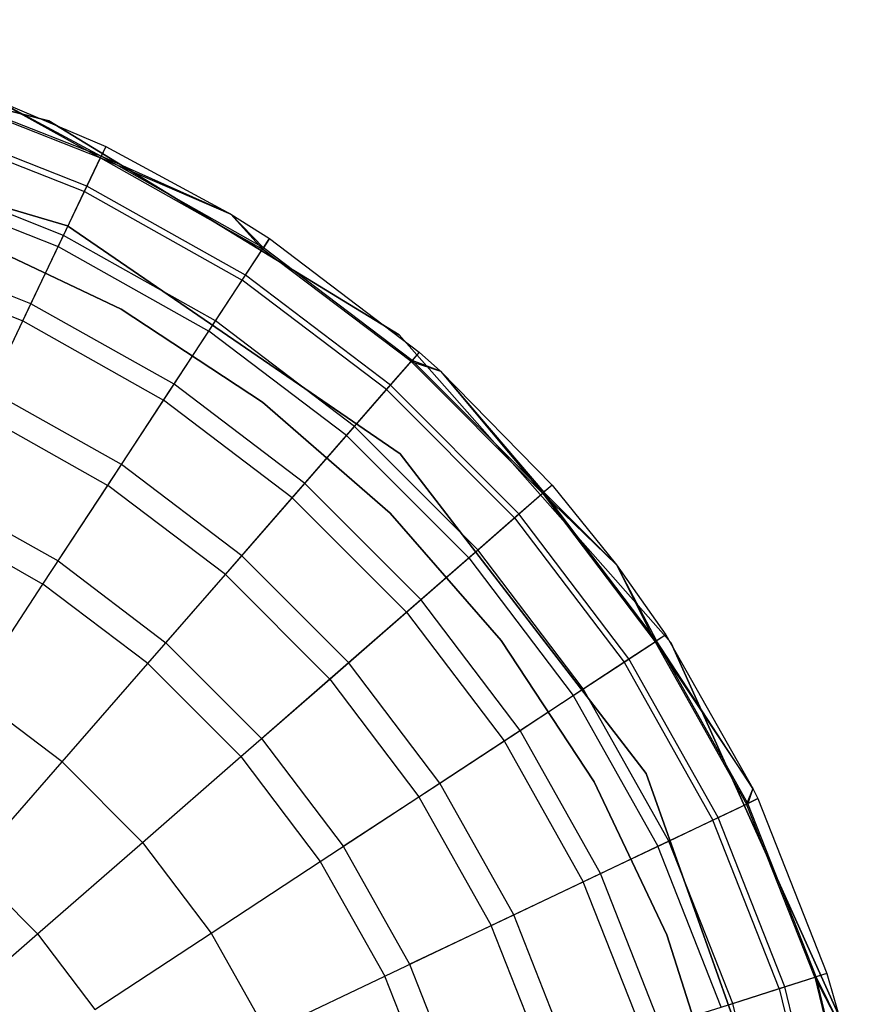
# Model space of a CAD drawing. Extents: x -28.1 to 0, y 0 to 28.1.
# Tile 215 of 215: x -4.289 to -3.989, y 23.817 to 24.168. Entities that reach past the tile are written whole.
import ezdxf

# ---------------------------------------------------------------- set-up
doc = ezdxf.new("R2010")
doc.units = 0
doc.header["$MEASUREMENT"] = 0
doc.layers.get('0').update_dxf_attribs({"color": 13, "linetype": 'CONTINUOUS'})

# ---------------------------------------------------------------- blocks, each defined once
blk = doc.blocks.new('ORTO_VIII_Z_ZAROWKA_OKAPO0')
at = {"color": 0}
for p, q in [((24.13121, 24.39369, 10.00781), (23.98905, 24.42985, 10.00781)), ((23.98905, 24.42985, 3.3149), (24.13121, 24.39369, 3.3149)), ((24.13121, 24.39369, 10.00781), (23.98905, 24.42985, 10.00781)), ((23.98905, 24.42985, 3.3149), (24.13121, 24.39369, 3.3149)), ((24.14983, 24.38103, 10.32419), (24.08784, 24.40547, 10.32419)), ((24.14983, 24.38103, 10.32419), (24.08784, 24.40547, 10.32419)), ((24.08768, 24.40495, 12.03365), (24.14959, 24.38053, 12.03365)), ((24.08768, 24.40495, 12.03365), (24.14959, 24.38053, 12.03365)), ((24.11214, 24.40126, 10.40345), (24.14983, 24.38103, 10.32419)), ((24.11214, 24.40126, 10.40345), (24.15152, 24.38459, 10.40345)), ((24.11214, 24.40126, 10.40345), (24.14983, 24.38103, 10.32419)), ((24.11214, 24.40126, 11.98237), (24.15152, 24.38459, 11.98237)), ((24.11214, 24.40126, 10.40345), (24.15152, 24.38459, 10.40345)), ((24.11214, 24.40126, 11.98237), (24.15152, 24.38459, 11.98237)), ((24.11214, 24.40126, 11.98237), (24.14959, 24.38053, 12.03365)), ((24.11214, 24.40126, 11.98237), (24.14959, 24.38053, 12.03365)), ((23.99961, 24.39694, 10.00781), (24.13785, 24.35621, 10.00781)), ((24.13785, 24.35621, 3.3149), (23.99961, 24.39694, 3.3149)), ((24.13785, 24.35621, 3.3149), (23.99961, 24.39694, 3.3149)), ((23.99961, 24.39694, 10.00781), (24.13785, 24.35621, 10.00781)), ((24.08365, 24.39225, 12.08336), (24.14387, 24.3685, 12.08336)), ((24.08365, 24.39225, 12.08336), (24.14387, 24.3685, 12.08336)), ((24.14477, 24.37039, 10.24572), (24.08428, 24.39424, 10.24572)), ((24.14477, 24.37039, 10.24572), (24.08428, 24.39424, 10.24572)), ((24.2564, 24.31722, 10.00781), (24.13121, 24.39369, 10.00781)), ((24.13121, 24.39369, 3.3149), (24.2564, 24.31722, 3.3149)), ((24.13121, 24.39369, 10.00781), (24.13121, 24.39369, 3.3149)), ((24.2564, 24.31722, 10.00781), (24.13121, 24.39369, 10.00781)), ((24.13121, 24.39369, 3.3149), (24.2564, 24.31722, 3.3149)), ((24.13121, 24.39369, 10.00781), (24.13121, 24.39369, 3.3149)), ((24.15152, 24.38459, 11.98237), (24.14959, 24.38053, 12.03365)), ((24.15152, 24.38459, 11.98237), (24.14959, 24.38053, 12.03365)), ((24.15152, 24.38459, 10.40345), (24.14983, 24.38103, 10.32419)), ((24.15152, 24.38459, 10.40345), (24.14983, 24.38103, 10.32419)), ((24.15152, 24.38459, 10.40345), (24.19629, 24.36038, 10.40345)), ((24.15152, 24.38459, 11.98237), (24.15152, 24.38459, 10.40345)), ((24.15152, 24.38459, 11.98237), (24.15152, 24.38459, 10.40345)), ((24.15152, 24.38459, 11.98237), (24.19629, 24.36038, 11.98237)), ((24.15152, 24.38459, 10.40345), (24.19629, 24.36038, 10.40345)), ((24.15152, 24.38459, 11.98237), (24.19629, 24.36038, 11.98237)), ((24.14387, 24.3685, 12.08336), (24.14959, 24.38053, 12.03365)), ((24.14387, 24.3685, 12.08336), (24.14959, 24.38053, 12.03365)), ((24.14477, 24.37039, 10.24572), (24.14983, 24.38103, 10.32419)), ((24.14477, 24.37039, 10.24572), (24.14983, 24.38103, 10.32419)), ((24.14959, 24.38053, 12.03365), (24.19629, 24.36038, 11.98237)), ((24.14959, 24.38053, 12.03365), (24.19629, 24.36038, 11.98237)), ((24.14959, 24.38053, 12.03365), (24.20761, 24.34791, 12.03365)), ((24.14959, 24.38053, 12.03365), (24.20761, 24.34791, 12.03365)), ((24.19629, 24.36038, 10.40345), (24.14983, 24.38103, 10.32419)), ((24.19629, 24.36038, 10.40345), (24.14983, 24.38103, 10.32419)), ((24.20791, 24.34837, 10.32419), (24.14983, 24.38103, 10.32419)), ((24.20791, 24.34837, 10.32419), (24.14983, 24.38103, 10.32419)), ((24.13639, 24.35278, 10.16879), (24.07838, 24.37565, 10.16879)), ((24.13639, 24.35278, 10.16879), (24.07838, 24.37565, 10.16879)), ((24.07707, 24.37152, 12.13001), (24.13453, 24.34886, 12.13001)), ((24.07707, 24.37152, 12.13001), (24.13453, 24.34886, 12.13001)), ((24.13639, 24.35278, 10.16879), (24.14477, 24.37039, 10.24572)), ((24.13639, 24.35278, 10.16879), (24.14477, 24.37039, 10.24572)), ((24.20144, 24.33852, 10.24572), (24.14477, 24.37039, 10.24572)), ((24.20144, 24.33852, 10.24572), (24.14477, 24.37039, 10.24572)), ((24.13453, 24.34886, 12.13001), (24.14387, 24.3685, 12.08336)), ((24.13453, 24.34886, 12.13001), (24.14387, 24.3685, 12.08336)), ((24.14387, 24.3685, 12.08336), (24.2003, 24.33678, 12.08336)), ((24.14387, 24.3685, 12.08336), (24.2003, 24.33678, 12.08336)), ((24.19629, 24.36038, 10.40345), (24.20791, 24.34837, 10.32419)), ((24.19629, 24.36038, 10.40345), (24.21007, 24.35167, 10.40345)), ((24.19629, 24.36038, 10.40345), (24.20791, 24.34837, 10.32419)), ((24.19629, 24.36038, 11.98237), (24.19629, 24.36038, 10.40345)), ((24.19629, 24.36038, 11.98237), (24.19629, 24.36038, 10.40345)), ((24.19629, 24.36038, 11.98237), (24.21007, 24.35167, 11.98237)), ((24.19629, 24.36038, 10.40345), (24.21007, 24.35167, 10.40345)), ((24.19629, 24.36038, 11.98237), (24.21007, 24.35167, 11.98237)), ((24.19629, 24.36038, 11.98237), (24.20761, 24.34791, 12.03365)), ((24.19629, 24.36038, 11.98237), (24.20761, 24.34791, 12.03365)), ((24.13785, 24.35621, 10.00781), (24.25674, 24.27476, 10.00781)), ((24.25674, 24.27476, 3.3149), (24.13785, 24.35621, 3.3149)), ((24.13785, 24.35621, 3.3149), (24.13785, 24.35621, 10.00781)), ((24.13785, 24.35621, 3.3149), (24.13785, 24.35621, 10.00781)), ((24.25674, 24.27476, 3.3149), (24.13785, 24.35621, 3.3149)), ((24.13785, 24.35621, 10.00781), (24.25674, 24.27476, 10.00781)), ((24.15699, 24.32637, 3.47238), (24.10238, 24.35229, 3.47238)), ((24.10238, 24.35229, 3.43301), (24.15699, 24.32637, 3.43301)), ((24.15699, 24.32637, 3.47238), (24.10238, 24.35229, 3.47238)), ((24.10238, 24.35229, 3.43301), (24.15699, 24.32637, 3.43301)), ((24.12478, 24.32836, 10.09418), (24.13639, 24.35278, 10.16879)), ((24.12478, 24.32836, 10.09418), (24.13639, 24.35278, 10.16879)), ((24.19075, 24.32221, 10.16879), (24.13639, 24.35278, 10.16879)), ((24.19075, 24.32221, 10.16879), (24.13639, 24.35278, 10.16879)), ((24.12478, 24.32836, 10.09418), (24.0702, 24.34988, 10.09418)), ((24.12478, 24.32836, 10.09418), (24.0702, 24.34988, 10.09418)), ((24.12185, 24.3222, 12.17217), (24.13453, 24.34886, 12.13001)), ((24.12185, 24.3222, 12.17217), (24.13453, 24.34886, 12.13001)), ((24.13453, 24.34886, 12.13001), (24.18837, 24.31859, 12.13001)), ((24.13453, 24.34886, 12.13001), (24.18837, 24.31859, 12.13001)), ((24.20761, 24.34791, 12.03365), (24.21007, 24.35167, 11.98237)), ((24.20761, 24.34791, 12.03365), (24.21007, 24.35167, 11.98237)), ((24.21007, 24.35167, 10.40345), (24.20791, 24.34837, 10.32419)), ((24.21007, 24.35167, 10.40345), (24.20791, 24.34837, 10.32419)), ((24.21007, 24.35167, 10.40345), (24.26359, 24.31108, 10.40345)), ((24.21007, 24.35167, 11.98237), (24.21007, 24.35167, 10.40345)), ((24.21007, 24.35167, 11.98237), (24.21007, 24.35167, 10.40345)), ((24.21007, 24.35167, 11.98237), (24.26359, 24.31108, 11.98237)), ((24.21007, 24.35167, 10.40345), (24.26359, 24.31108, 10.40345)), ((24.21007, 24.35167, 11.98237), (24.26359, 24.31108, 11.98237)), ((24.2003, 24.33678, 12.08336), (24.20761, 24.34791, 12.03365)), ((24.2003, 24.33678, 12.08336), (24.20761, 24.34791, 12.03365)), ((24.20144, 24.33852, 10.24572), (24.20791, 24.34837, 10.32419)), ((24.20144, 24.33852, 10.24572), (24.20791, 24.34837, 10.32419)), ((24.26064, 24.3077, 12.03365), (24.20761, 24.34791, 12.03365)), ((24.26064, 24.3077, 12.03365), (24.20761, 24.34791, 12.03365)), ((24.261, 24.30811, 10.32419), (24.20791, 24.34837, 10.32419)), ((24.261, 24.30811, 10.32419), (24.20791, 24.34837, 10.32419)), ((24.06814, 24.34338, 12.17217), (24.12185, 24.3222, 12.17217)), ((24.06814, 24.34338, 12.17217), (24.12185, 24.3222, 12.17217)), ((24.19075, 24.32221, 10.16879), (24.20144, 24.33852, 10.24572)), ((24.19075, 24.32221, 10.16879), (24.20144, 24.33852, 10.24572)), ((24.25325, 24.29923, 10.24572), (24.20144, 24.33852, 10.24572)), ((24.25325, 24.29923, 10.24572), (24.20144, 24.33852, 10.24572)), ((24.18837, 24.31859, 12.13001), (24.2003, 24.33678, 12.08336)), ((24.18837, 24.31859, 12.13001), (24.2003, 24.33678, 12.08336)), ((24.25188, 24.29766, 12.08336), (24.2003, 24.33678, 12.08336)), ((24.25188, 24.29766, 12.08336), (24.2003, 24.33678, 12.08336)), ((24.11004, 24.29738, 10.02262), (24.12478, 24.32836, 10.09418)), ((24.11004, 24.29738, 10.02262), (24.12478, 24.32836, 10.09418)), ((24.17592, 24.2996, 10.09418), (24.12478, 24.32836, 10.09418)), ((24.17592, 24.2996, 10.09418), (24.12478, 24.32836, 10.09418)), ((24.20756, 24.29324, 3.47238), (24.15699, 24.32637, 3.47238)), ((24.15699, 24.32637, 3.43301), (24.20756, 24.29324, 3.43301)), ((24.15699, 24.32637, 3.47238), (24.15699, 24.32637, 3.43301)), ((24.20756, 24.29324, 3.47238), (24.15699, 24.32637, 3.47238)), ((24.15699, 24.32637, 3.43301), (24.20756, 24.29324, 3.43301)), ((24.15699, 24.32637, 3.47238), (24.15699, 24.32637, 3.43301)), ((24.10622, 24.28933, 12.20857), (24.12185, 24.3222, 12.17217)), ((24.10622, 24.28933, 12.20857), (24.12185, 24.3222, 12.17217)), ((24.12185, 24.3222, 12.17217), (24.17218, 24.2939, 12.17217)), ((24.12185, 24.3222, 12.17217), (24.17218, 24.2939, 12.17217)), ((24.17592, 24.2996, 10.09418), (24.19075, 24.32221, 10.16879)), ((24.17592, 24.2996, 10.09418), (24.19075, 24.32221, 10.16879)), ((24.24044, 24.28453, 10.16879), (24.19075, 24.32221, 10.16879)), ((24.24044, 24.28453, 10.16879), (24.19075, 24.32221, 10.16879)), ((24.17218, 24.2939, 12.17217), (24.18837, 24.31859, 12.13001)), ((24.17218, 24.2939, 12.17217), (24.18837, 24.31859, 12.13001)), ((24.23759, 24.28127, 12.13001), (24.18837, 24.31859, 12.13001)), ((24.23759, 24.28127, 12.13001), (24.18837, 24.31859, 12.13001)), ((24.3535, 24.20726, 10.00781), (24.2564, 24.31722, 10.00781)), ((24.2564, 24.31722, 3.3149), (24.3535, 24.20726, 3.3149)), ((24.2564, 24.31722, 10.00781), (24.2564, 24.31722, 3.3149)), ((24.3535, 24.20726, 10.00781), (24.2564, 24.31722, 10.00781)), ((24.2564, 24.31722, 3.3149), (24.3535, 24.20726, 3.3149)), ((24.2564, 24.31722, 10.00781), (24.2564, 24.31722, 3.3149)), ((24.26359, 24.31108, 11.98237), (24.26064, 24.3077, 12.03365)), ((24.26359, 24.31108, 11.98237), (24.26064, 24.3077, 12.03365)), ((24.26359, 24.31108, 10.40345), (24.261, 24.30811, 10.32419)), ((24.26359, 24.31108, 10.40345), (24.261, 24.30811, 10.32419)), ((24.26359, 24.31108, 10.40345), (24.27119, 24.30431, 10.40345)), ((24.26359, 24.31108, 11.98237), (24.26359, 24.31108, 10.40345)), ((24.26359, 24.31108, 11.98237), (24.26359, 24.31108, 10.40345)), ((24.26359, 24.31108, 11.98237), (24.27119, 24.30431, 11.98237)), ((24.26359, 24.31108, 10.40345), (24.27119, 24.30431, 10.40345)), ((24.26359, 24.31108, 11.98237), (24.27119, 24.30431, 11.98237)), ((24.25188, 24.29766, 12.08336), (24.26064, 24.3077, 12.03365)), ((24.25188, 24.29766, 12.08336), (24.26064, 24.3077, 12.03365)), ((24.25325, 24.29923, 10.24572), (24.261, 24.30811, 10.32419)), ((24.25325, 24.29923, 10.24572), (24.261, 24.30811, 10.32419)), ((24.26064, 24.3077, 12.03365), (24.27119, 24.30431, 11.98237)), ((24.26064, 24.3077, 12.03365), (24.27119, 24.30431, 11.98237)), ((24.26064, 24.3077, 12.03365), (24.3077, 24.26064, 12.03365)), ((24.26064, 24.3077, 12.03365), (24.3077, 24.26064, 12.03365)), ((24.27119, 24.30431, 10.40345), (24.261, 24.30811, 10.32419)), ((24.27119, 24.30431, 10.40345), (24.261, 24.30811, 10.32419)), ((24.30811, 24.261, 10.32419), (24.261, 24.30811, 10.32419)), ((24.30811, 24.261, 10.32419), (24.261, 24.30811, 10.32419)), ((24.27119, 24.30431, 10.40345), (24.30811, 24.261, 10.32419)), ((24.27119, 24.30431, 10.40345), (24.31108, 24.26359, 10.40345)), ((24.27119, 24.30431, 10.40345), (24.30811, 24.261, 10.32419)), ((24.27119, 24.30431, 11.98237), (24.27119, 24.30431, 10.40345)), ((24.27119, 24.30431, 11.98237), (24.27119, 24.30431, 10.40345)), ((24.27119, 24.30431, 11.98237), (24.31108, 24.26359, 11.98237)), ((24.27119, 24.30431, 10.40345), (24.31108, 24.26359, 10.40345)), ((24.27119, 24.30431, 11.98237), (24.31108, 24.26359, 11.98237)), ((24.27119, 24.30431, 11.98237), (24.3077, 24.26064, 12.03365)), ((24.27119, 24.30431, 11.98237), (24.3077, 24.26064, 12.03365)), ((24.1571, 24.27092, 10.02262), (24.17592, 24.2996, 10.09418)), ((24.1571, 24.27092, 10.02262), (24.17592, 24.2996, 10.09418)), ((24.22267, 24.26415, 10.09418), (24.17592, 24.2996, 10.09418)), ((24.22267, 24.26415, 10.09418), (24.17592, 24.2996, 10.09418)), ((24.1571, 24.27092, 10.02262), (24.11004, 24.29738, 10.02262)), ((24.1571, 24.27092, 10.02262), (24.11004, 24.29738, 10.02262)), ((24.23759, 24.28127, 12.13001), (24.25188, 24.29766, 12.08336)), ((24.23759, 24.28127, 12.13001), (24.25188, 24.29766, 12.08336)), ((24.24044, 24.28453, 10.16879), (24.25325, 24.29923, 10.24572)), ((24.24044, 24.28453, 10.16879), (24.25325, 24.29923, 10.24572)), ((24.25188, 24.29766, 12.08336), (24.29766, 24.25188, 12.08336)), ((24.25188, 24.29766, 12.08336), (24.29766, 24.25188, 12.08336)), ((24.29923, 24.25325, 10.24572), (24.25325, 24.29923, 10.24572)), ((24.29923, 24.25325, 10.24572), (24.25325, 24.29923, 10.24572)), ((24.15222, 24.26347, 12.20857), (24.17218, 24.2939, 12.17217)), ((24.15222, 24.26347, 12.20857), (24.17218, 24.2939, 12.17217)), ((24.21819, 24.25901, 12.17217), (24.17218, 24.2939, 12.17217)), ((24.21819, 24.25901, 12.17217), (24.17218, 24.2939, 12.17217)), ((24.25315, 24.25354, 3.47238), (24.20756, 24.29324, 3.47238)), ((24.20756, 24.29324, 3.43301), (24.25315, 24.25354, 3.43301)), ((24.20756, 24.29324, 3.47238), (24.20756, 24.29324, 3.43301)), ((24.25315, 24.25354, 3.47238), (24.20756, 24.29324, 3.47238)), ((24.20756, 24.29324, 3.43301), (24.25315, 24.25354, 3.43301)), ((24.20756, 24.29324, 3.47238), (24.20756, 24.29324, 3.43301)), ((24.10622, 24.28933, 12.20857), (24.15222, 24.26347, 12.20857)), ((24.10622, 24.28933, 12.20857), (24.15222, 24.26347, 12.20857)), ((24.22267, 24.26415, 10.09418), (24.24044, 24.28453, 10.16879)), ((24.22267, 24.26415, 10.09418), (24.24044, 24.28453, 10.16879)), ((24.28453, 24.24044, 10.16879), (24.24044, 24.28453, 10.16879)), ((24.28453, 24.24044, 10.16879), (24.24044, 24.28453, 10.16879)), ((24.21819, 24.25901, 12.17217), (24.23759, 24.28127, 12.13001)), ((24.21819, 24.25901, 12.17217), (24.23759, 24.28127, 12.13001)), ((24.23759, 24.28127, 12.13001), (24.28127, 24.23759, 12.13001)), ((24.23759, 24.28127, 12.13001), (24.28127, 24.23759, 12.13001)), ((24.25674, 24.27476, 10.00781), (24.34464, 24.16055, 10.00781)), ((24.34464, 24.16055, 3.3149), (24.25674, 24.27476, 3.3149)), ((24.25674, 24.27476, 3.3149), (24.25674, 24.27476, 10.00781)), ((24.25674, 24.27476, 3.3149), (24.25674, 24.27476, 10.00781)), ((24.34464, 24.16055, 3.3149), (24.25674, 24.27476, 3.3149)), ((24.25674, 24.27476, 10.00781), (24.34464, 24.16055, 10.00781)), ((24.13449, 24.23644, 9.95481), (24.1571, 24.27092, 10.02262)), ((24.13449, 24.23644, 9.95481), (24.1571, 24.27092, 10.02262)), ((24.20012, 24.2383, 10.02262), (24.1571, 24.27092, 10.02262)), ((24.20012, 24.2383, 10.02262), (24.1571, 24.27092, 10.02262)), ((24.12909, 24.22821, 12.23809), (24.15222, 24.26347, 12.20857)), ((24.12909, 24.22821, 12.23809), (24.15222, 24.26347, 12.20857)), ((24.19427, 24.23158, 12.20857), (24.15222, 24.26347, 12.20857)), ((24.19427, 24.23158, 12.20857), (24.15222, 24.26347, 12.20857)), ((24.20012, 24.2383, 10.02262), (24.22267, 24.26415, 10.09418)), ((24.20012, 24.2383, 10.02262), (24.22267, 24.26415, 10.09418)), ((24.26415, 24.22267, 10.09418), (24.22267, 24.26415, 10.09418)), ((24.26415, 24.22267, 10.09418), (24.22267, 24.26415, 10.09418)), ((24.29923, 24.25325, 10.24572), (24.30811, 24.261, 10.32419)), ((24.29923, 24.25325, 10.24572), (24.30811, 24.261, 10.32419)), ((24.31108, 24.26359, 11.98237), (24.3077, 24.26064, 12.03365)), ((24.31108, 24.26359, 11.98237), (24.3077, 24.26064, 12.03365)), ((24.31108, 24.26359, 10.40345), (24.30811, 24.261, 10.32419)), ((24.31108, 24.26359, 10.40345), (24.30811, 24.261, 10.32419)), ((24.33413, 24.23508, 10.40345), (24.30811, 24.261, 10.32419)), ((24.33413, 24.23508, 10.40345), (24.30811, 24.261, 10.32419)), ((24.34837, 24.20791, 10.32419), (24.30811, 24.261, 10.32419)), ((24.34837, 24.20791, 10.32419), (24.30811, 24.261, 10.32419)), ((24.31108, 24.26359, 10.40345), (24.33413, 24.23508, 10.40345)), ((24.31108, 24.26359, 11.98237), (24.31108, 24.26359, 10.40345)), ((24.31108, 24.26359, 11.98237), (24.31108, 24.26359, 10.40345)), ((24.31108, 24.26359, 11.98237), (24.33413, 24.23508, 11.98237)), ((24.31108, 24.26359, 10.40345), (24.33413, 24.23508, 10.40345)), ((24.31108, 24.26359, 11.98237), (24.33413, 24.23508, 11.98237)), ((24.09234, 24.26015, 9.95481), (24.13449, 24.23644, 9.95481)), ((24.09234, 24.26015, 9.95481), (24.13449, 24.23644, 9.95481)), ((24.19427, 24.23158, 12.20857), (24.21819, 24.25901, 12.17217)), ((24.19427, 24.23158, 12.20857), (24.21819, 24.25901, 12.17217)), ((24.21819, 24.25901, 12.17217), (24.25901, 24.21819, 12.17217)), ((24.21819, 24.25901, 12.17217), (24.25901, 24.21819, 12.17217)), ((24.29766, 24.25188, 12.08336), (24.3077, 24.26064, 12.03365)), ((24.29766, 24.25188, 12.08336), (24.3077, 24.26064, 12.03365)), ((24.3077, 24.26064, 12.03365), (24.33413, 24.23508, 11.98237)), ((24.3077, 24.26064, 12.03365), (24.33413, 24.23508, 11.98237)), ((24.3077, 24.26064, 12.03365), (24.34791, 24.20761, 12.03365)), ((24.3077, 24.26064, 12.03365), (24.34791, 24.20761, 12.03365)), ((24.08811, 24.25126, 12.23809), (24.12909, 24.22821, 12.23809)), ((24.08811, 24.25126, 12.23809), (24.12909, 24.22821, 12.23809)), ((24.29291, 24.20801, 3.47238), (24.25315, 24.25354, 3.47238)), ((24.25315, 24.25354, 3.43301), (24.29291, 24.20801, 3.43301)), ((24.25315, 24.25354, 3.43301), (24.29291, 24.20801, 3.43301)), ((24.25315, 24.25354, 3.47238), (24.25315, 24.25354, 3.43301)), ((24.29291, 24.20801, 3.47238), (24.25315, 24.25354, 3.47238)), ((24.25315, 24.25354, 3.47238), (24.25315, 24.25354, 3.43301)), ((24.28127, 24.23759, 12.13001), (24.29766, 24.25188, 12.08336)), ((24.28127, 24.23759, 12.13001), (24.29766, 24.25188, 12.08336)), ((24.28453, 24.24044, 10.16879), (24.29923, 24.25325, 10.24572)), ((24.28453, 24.24044, 10.16879), (24.29923, 24.25325, 10.24572)), ((24.29766, 24.25188, 12.08336), (24.33678, 24.2003, 12.08336)), ((24.29766, 24.25188, 12.08336), (24.33678, 24.2003, 12.08336)), ((24.33852, 24.20144, 10.24572), (24.29923, 24.25325, 10.24572)), ((24.33852, 24.20144, 10.24572), (24.29923, 24.25325, 10.24572)), ((24.26415, 24.22267, 10.09418), (24.28453, 24.24044, 10.16879)), ((24.26415, 24.22267, 10.09418), (24.28453, 24.24044, 10.16879)), ((24.32221, 24.19075, 10.16879), (24.28453, 24.24044, 10.16879)), ((24.32221, 24.19075, 10.16879), (24.28453, 24.24044, 10.16879)), ((24.13449, 24.23644, 9.95481), (24.17303, 24.20722, 9.95481)), ((24.13449, 24.23644, 9.95481), (24.17303, 24.20722, 9.95481)), ((24.17303, 24.20722, 9.95481), (24.20012, 24.2383, 10.02262)), ((24.17303, 24.20722, 9.95481), (24.20012, 24.2383, 10.02262)), ((24.2383, 24.20012, 10.02262), (24.20012, 24.2383, 10.02262)), ((24.2383, 24.20012, 10.02262), (24.20012, 24.2383, 10.02262)), ((24.25901, 24.21819, 12.17217), (24.28127, 24.23759, 12.13001)), ((24.25901, 24.21819, 12.17217), (24.28127, 24.23759, 12.13001)), ((24.28127, 24.23759, 12.13001), (24.31859, 24.18837, 12.13001)), ((24.28127, 24.23759, 12.13001), (24.31859, 24.18837, 12.13001)), ((24.33413, 24.23508, 10.40345), (24.34837, 24.20791, 10.32419)), ((24.33413, 24.23508, 10.40345), (24.35167, 24.21007, 10.40345)), ((24.33413, 24.23508, 10.40345), (24.34837, 24.20791, 10.32419)), ((24.33413, 24.23508, 11.98237), (24.33413, 24.23508, 10.40345)), ((24.33413, 24.23508, 11.98237), (24.33413, 24.23508, 10.40345)), ((24.33413, 24.23508, 11.98237), (24.35167, 24.21007, 11.98237)), ((24.33413, 24.23508, 10.40345), (24.35167, 24.21007, 10.40345)), ((24.33413, 24.23508, 11.98237), (24.35167, 24.21007, 11.98237)), ((24.33413, 24.23508, 11.98237), (24.34791, 24.20761, 12.03365)), ((24.33413, 24.23508, 11.98237), (24.34791, 24.20761, 12.03365)), ((24.16656, 24.19981, 12.23809), (24.19427, 24.23158, 12.20857)), ((24.16656, 24.19981, 12.23809), (24.19427, 24.23158, 12.20857)), ((24.19427, 24.23158, 12.20857), (24.23158, 24.19427, 12.20857)), ((24.19427, 24.23158, 12.20857), (24.23158, 24.19427, 12.20857)), ((24.10351, 24.18921, 12.25984), (24.12909, 24.22821, 12.23809)), ((24.10351, 24.18921, 12.25984), (24.12909, 24.22821, 12.23809)), ((24.16656, 24.19981, 12.23809), (24.12909, 24.22821, 12.23809)), ((24.16656, 24.19981, 12.23809), (24.12909, 24.22821, 12.23809)), ((24.2383, 24.20012, 10.02262), (24.26415, 24.22267, 10.09418)), ((24.2383, 24.20012, 10.02262), (24.26415, 24.22267, 10.09418)), ((24.2996, 24.17592, 10.09418), (24.26415, 24.22267, 10.09418)), ((24.2996, 24.17592, 10.09418), (24.26415, 24.22267, 10.09418)), ((24.23158, 24.19427, 12.20857), (24.25901, 24.21819, 12.17217)), ((24.23158, 24.19427, 12.20857), (24.25901, 24.21819, 12.17217)), ((24.25901, 24.21819, 12.17217), (24.2939, 24.17218, 12.17217)), ((24.25901, 24.21819, 12.17217), (24.2939, 24.17218, 12.17217)), ((24.32609, 24.15748, 3.47238), (24.29291, 24.20801, 3.47238)), ((24.29291, 24.20801, 3.43301), (24.32609, 24.15748, 3.43301)), ((24.29291, 24.20801, 3.47238), (24.29291, 24.20801, 3.43301)), ((24.32609, 24.15748, 3.47238), (24.29291, 24.20801, 3.47238)), ((24.29291, 24.20801, 3.43301), (24.32609, 24.15748, 3.43301)), ((24.29291, 24.20801, 3.47238), (24.29291, 24.20801, 3.43301)), ((24.35167, 24.21007, 11.98237), (24.34791, 24.20761, 12.03365)), ((24.35167, 24.21007, 11.98237), (24.34791, 24.20761, 12.03365)), ((24.35167, 24.21007, 10.40345), (24.34837, 24.20791, 10.32419)), ((24.35167, 24.21007, 10.40345), (24.34837, 24.20791, 10.32419)), ((24.35167, 24.21007, 10.40345), (24.38282, 24.15519, 10.40345)), ((24.35167, 24.21007, 11.98237), (24.35167, 24.21007, 10.40345)), ((24.35167, 24.21007, 11.98237), (24.35167, 24.21007, 10.40345)), ((24.35167, 24.21007, 11.98237), (24.38282, 24.15519, 11.98237)), ((24.35167, 24.21007, 10.40345), (24.38282, 24.15519, 10.40345)), ((24.35167, 24.21007, 11.98237), (24.38282, 24.15519, 11.98237)), ((24.17303, 24.20722, 9.95481), (24.20722, 24.17303, 9.95481)), ((24.17303, 24.20722, 9.95481), (24.20722, 24.17303, 9.95481)), ((24.33678, 24.2003, 12.08336), (24.34791, 24.20761, 12.03365)), ((24.33678, 24.2003, 12.08336), (24.34791, 24.20761, 12.03365)), ((24.33852, 24.20144, 10.24572), (24.34837, 24.20791, 10.32419)), ((24.33852, 24.20144, 10.24572), (24.34837, 24.20791, 10.32419)), ((24.34791, 24.20761, 12.03365), (24.38282, 24.15519, 11.98237)), ((24.34791, 24.20761, 12.03365), (24.38282, 24.15519, 11.98237)), ((24.34791, 24.20761, 12.03365), (24.38053, 24.14959, 12.03365)), ((24.34791, 24.20761, 12.03365), (24.38053, 24.14959, 12.03365)), ((24.38282, 24.15519, 10.40345), (24.34837, 24.20791, 10.32419)), ((24.38282, 24.15519, 10.40345), (24.34837, 24.20791, 10.32419)), ((24.38103, 24.14983, 10.32419), (24.34837, 24.20791, 10.32419)), ((24.38103, 24.14983, 10.32419), (24.34837, 24.20791, 10.32419)), ((24.41386, 24.07356, 10.00781), (24.3535, 24.20726, 10.00781)), ((24.3535, 24.20726, 3.3149), (24.41386, 24.07356, 3.3149)), ((24.3535, 24.20726, 10.00781), (24.3535, 24.20726, 3.3149)), ((24.41386, 24.07356, 10.00781), (24.3535, 24.20726, 10.00781)), ((24.3535, 24.20726, 3.3149), (24.41386, 24.07356, 3.3149)), ((24.3535, 24.20726, 10.00781), (24.3535, 24.20726, 3.3149)), ((24.32221, 24.19075, 10.16879), (24.33852, 24.20144, 10.24572)), ((24.32221, 24.19075, 10.16879), (24.33852, 24.20144, 10.24572)), ((24.37039, 24.14477, 10.24572), (24.33852, 24.20144, 10.24572)), ((24.37039, 24.14477, 10.24572), (24.33852, 24.20144, 10.24572)), ((24.1359, 24.16464, 12.25984), (24.16656, 24.19981, 12.23809)), ((24.1359, 24.16464, 12.25984), (24.16656, 24.19981, 12.23809)), ((24.16656, 24.19981, 12.23809), (24.19981, 24.16656, 12.23809)), ((24.16656, 24.19981, 12.23809), (24.19981, 24.16656, 12.23809)), ((24.20722, 24.17303, 9.95481), (24.2383, 24.20012, 10.02262)), ((24.20722, 24.17303, 9.95481), (24.2383, 24.20012, 10.02262)), ((24.27092, 24.1571, 10.02262), (24.2383, 24.20012, 10.02262)), ((24.27092, 24.1571, 10.02262), (24.2383, 24.20012, 10.02262)), ((24.31859, 24.18837, 12.13001), (24.33678, 24.2003, 12.08336)), ((24.31859, 24.18837, 12.13001), (24.33678, 24.2003, 12.08336)), ((24.33678, 24.2003, 12.08336), (24.3685, 24.14387, 12.08336)), ((24.33678, 24.2003, 12.08336), (24.3685, 24.14387, 12.08336)), ((24.19981, 24.16656, 12.23809), (24.23158, 24.19427, 12.20857)), ((24.19981, 24.16656, 12.23809), (24.23158, 24.19427, 12.20857)), ((24.23158, 24.19427, 12.20857), (24.26347, 24.15222, 12.20857)), ((24.23158, 24.19427, 12.20857), (24.26347, 24.15222, 12.20857)), ((24.2996, 24.17592, 10.09418), (24.32221, 24.19075, 10.16879)), ((24.2996, 24.17592, 10.09418), (24.32221, 24.19075, 10.16879)), ((24.35278, 24.13639, 10.16879), (24.32221, 24.19075, 10.16879)), ((24.35278, 24.13639, 10.16879), (24.32221, 24.19075, 10.16879)), ((24.1359, 24.16464, 12.25984), (24.10351, 24.18921, 12.25984)), ((24.1359, 24.16464, 12.25984), (24.10351, 24.18921, 12.25984)), ((24.2939, 24.17218, 12.17217), (24.31859, 24.18837, 12.13001)), ((24.2939, 24.17218, 12.17217), (24.31859, 24.18837, 12.13001)), ((24.31859, 24.18837, 12.13001), (24.34886, 24.13453, 12.13001)), ((24.31859, 24.18837, 12.13001), (24.34886, 24.13453, 12.13001)), ((24.20722, 24.17303, 9.95481), (24.23644, 24.13449, 9.95481)), ((24.20722, 24.17303, 9.95481), (24.23644, 24.13449, 9.95481)), ((24.27092, 24.1571, 10.02262), (24.2996, 24.17592, 10.09418)), ((24.27092, 24.1571, 10.02262), (24.2996, 24.17592, 10.09418)), ((24.32836, 24.12478, 10.09418), (24.2996, 24.17592, 10.09418)), ((24.32836, 24.12478, 10.09418), (24.2996, 24.17592, 10.09418)), ((24.26347, 24.15222, 12.20857), (24.2939, 24.17218, 12.17217)), ((24.26347, 24.15222, 12.20857), (24.2939, 24.17218, 12.17217)), ((24.2939, 24.17218, 12.17217), (24.3222, 24.12185, 12.17217)), ((24.2939, 24.17218, 12.17217), (24.3222, 24.12185, 12.17217)), ((24.16464, 24.1359, 12.25984), (24.19981, 24.16656, 12.23809)), ((24.16464, 24.1359, 12.25984), (24.19981, 24.16656, 12.23809)), ((24.19981, 24.16656, 12.23809), (24.22821, 24.12909, 12.23809)), ((24.19981, 24.16656, 12.23809), (24.22821, 24.12909, 12.23809)), ((24.10323, 24.12717, 12.27316), (24.1359, 24.16464, 12.25984)), ((24.10323, 24.12717, 12.27316), (24.1359, 24.16464, 12.25984)), ((24.1359, 24.16464, 12.25984), (24.16464, 24.1359, 12.25984)), ((24.1359, 24.16464, 12.25984), (24.16464, 24.1359, 12.25984)), ((24.34464, 24.16055, 10.00781), (24.39295, 24.02477, 10.00781)), ((24.39295, 24.02477, 3.3149), (24.34464, 24.16055, 3.3149)), ((24.34464, 24.16055, 3.3149), (24.34464, 24.16055, 10.00781)), ((24.34464, 24.16055, 3.3149), (24.34464, 24.16055, 10.00781)), ((24.39295, 24.02477, 3.3149), (24.34464, 24.16055, 3.3149)), ((24.34464, 24.16055, 10.00781), (24.39295, 24.02477, 10.00781)), ((24.23644, 24.13449, 9.95481), (24.27092, 24.1571, 10.02262)), ((24.23644, 24.13449, 9.95481), (24.27092, 24.1571, 10.02262)), ((24.29738, 24.11004, 10.02262), (24.27092, 24.1571, 10.02262)), ((24.29738, 24.11004, 10.02262), (24.27092, 24.1571, 10.02262)), ((24.35209, 24.1029, 3.47238), (24.32609, 24.15748, 3.47238)), ((24.32609, 24.15748, 3.43301), (24.35209, 24.1029, 3.43301)), ((24.32609, 24.15748, 3.47238), (24.32609, 24.15748, 3.43301)), ((24.35209, 24.1029, 3.47238), (24.32609, 24.15748, 3.47238)), ((24.32609, 24.15748, 3.43301), (24.35209, 24.1029, 3.43301)), ((24.32609, 24.15748, 3.47238), (24.32609, 24.15748, 3.43301)), ((24.22821, 24.12909, 12.23809), (24.26347, 24.15222, 12.20857)), ((24.22821, 24.12909, 12.23809), (24.26347, 24.15222, 12.20857)), ((24.26347, 24.15222, 12.20857), (24.28933, 24.10622, 12.20857)), ((24.26347, 24.15222, 12.20857), (24.28933, 24.10622, 12.20857)), ((24.38282, 24.15519, 11.98237), (24.38053, 24.14959, 12.03365)), ((24.38282, 24.15519, 11.98237), (24.38053, 24.14959, 12.03365)), ((24.38282, 24.15519, 10.40345), (24.38103, 24.14983, 10.32419)), ((24.38282, 24.15519, 10.40345), (24.38103, 24.14983, 10.32419)), ((24.38282, 24.15519, 10.40345), (24.38459, 24.15152, 10.40345)), ((24.38282, 24.15519, 11.98237), (24.38282, 24.15519, 10.40345)), ((24.38282, 24.15519, 11.98237), (24.38282, 24.15519, 10.40345)), ((24.38282, 24.15519, 11.98237), (24.38459, 24.15152, 11.98237)), ((24.38282, 24.15519, 10.40345), (24.38459, 24.15152, 10.40345)), ((24.38282, 24.15519, 11.98237), (24.38459, 24.15152, 11.98237)), ((24.3685, 24.14387, 12.08336), (24.38053, 24.14959, 12.03365)), ((24.3685, 24.14387, 12.08336), (24.38053, 24.14959, 12.03365)), ((24.37039, 24.14477, 10.24572), (24.38103, 24.14983, 10.32419)), ((24.37039, 24.14477, 10.24572), (24.38103, 24.14983, 10.32419)), ((24.38053, 24.14959, 12.03365), (24.38459, 24.15152, 11.98237)), ((24.38053, 24.14959, 12.03365), (24.38459, 24.15152, 11.98237)), ((24.40495, 24.08768, 12.03365), (24.38053, 24.14959, 12.03365)), ((24.40495, 24.08768, 12.03365), (24.38053, 24.14959, 12.03365)), ((24.38459, 24.15152, 10.40345), (24.38103, 24.14983, 10.32419)), ((24.38459, 24.15152, 10.40345), (24.38103, 24.14983, 10.32419)), ((24.40547, 24.08784, 10.32419), (24.38103, 24.14983, 10.32419)), ((24.40547, 24.08784, 10.32419), (24.38103, 24.14983, 10.32419)), ((24.38459, 24.15152, 10.40345), (24.40923, 24.08903, 10.40345)), ((24.38459, 24.15152, 11.98237), (24.38459, 24.15152, 10.40345)), ((24.38459, 24.15152, 11.98237), (24.38459, 24.15152, 10.40345)), ((24.38459, 24.15152, 11.98237), (24.40923, 24.08903, 11.98237)), ((24.38459, 24.15152, 10.40345), (24.40923, 24.08903, 10.40345)), ((24.38459, 24.15152, 11.98237), (24.40923, 24.08903, 11.98237)), ((24.35278, 24.13639, 10.16879), (24.37039, 24.14477, 10.24572)), ((24.35278, 24.13639, 10.16879), (24.37039, 24.14477, 10.24572)), ((24.39424, 24.08428, 10.24572), (24.37039, 24.14477, 10.24572)), ((24.39424, 24.08428, 10.24572), (24.37039, 24.14477, 10.24572)), ((24.34886, 24.13453, 12.13001), (24.3685, 24.14387, 12.08336)), ((24.34886, 24.13453, 12.13001), (24.3685, 24.14387, 12.08336)), ((24.39225, 24.08365, 12.08336), (24.3685, 24.14387, 12.08336)), ((24.39225, 24.08365, 12.08336), (24.3685, 24.14387, 12.08336)), ((24.12717, 24.10323, 12.27316), (24.16464, 24.1359, 12.25984)), ((24.12717, 24.10323, 12.27316), (24.16464, 24.1359, 12.25984)), ((24.16464, 24.1359, 12.25984), (24.18921, 24.10351, 12.25984)), ((24.16464, 24.1359, 12.25984), (24.18921, 24.10351, 12.25984)), ((24.23644, 24.13449, 9.95481), (24.26015, 24.09234, 9.95481)), ((24.23644, 24.13449, 9.95481), (24.26015, 24.09234, 9.95481)), ((24.3222, 24.12185, 12.17217), (24.34886, 24.13453, 12.13001)), ((24.3222, 24.12185, 12.17217), (24.34886, 24.13453, 12.13001)), ((24.32836, 24.12478, 10.09418), (24.35278, 24.13639, 10.16879)), ((24.32836, 24.12478, 10.09418), (24.35278, 24.13639, 10.16879)), ((24.37152, 24.07707, 12.13001), (24.34886, 24.13453, 12.13001)), ((24.37152, 24.07707, 12.13001), (24.34886, 24.13453, 12.13001)), ((24.37565, 24.07838, 10.16879), (24.35278, 24.13639, 10.16879)), ((24.37565, 24.07838, 10.16879), (24.35278, 24.13639, 10.16879)), ((24.10323, 24.12717, 12.27316), (24.12717, 24.10323, 12.27316)), ((24.10323, 24.12717, 12.27316), (24.12717, 24.10323, 12.27316)), ((24.18921, 24.10351, 12.25984), (24.22821, 24.12909, 12.23809)), ((24.18921, 24.10351, 12.25984), (24.22821, 24.12909, 12.23809)), ((24.22821, 24.12909, 12.23809), (24.25126, 24.08811, 12.23809)), ((24.22821, 24.12909, 12.23809), (24.25126, 24.08811, 12.23809)), ((24.29738, 24.11004, 10.02262), (24.32836, 24.12478, 10.09418)), ((24.29738, 24.11004, 10.02262), (24.32836, 24.12478, 10.09418)), ((24.34988, 24.0702, 10.09418), (24.32836, 24.12478, 10.09418)), ((24.34988, 24.0702, 10.09418), (24.32836, 24.12478, 10.09418)), ((24.28933, 24.10622, 12.20857), (24.3222, 24.12185, 12.17217)), ((24.28933, 24.10622, 12.20857), (24.3222, 24.12185, 12.17217)), ((24.34338, 24.06814, 12.17217), (24.3222, 24.12185, 12.17217)), ((24.34338, 24.06814, 12.17217), (24.3222, 24.12185, 12.17217)), ((24.26015, 24.09234, 9.95481), (24.29738, 24.11004, 10.02262)), ((24.26015, 24.09234, 9.95481), (24.29738, 24.11004, 10.02262)), ((24.31719, 24.05982, 10.02262), (24.29738, 24.11004, 10.02262)), ((24.31719, 24.05982, 10.02262), (24.29738, 24.11004, 10.02262)), ((24.25126, 24.08811, 12.23809), (24.28933, 24.10622, 12.20857)), ((24.25126, 24.08811, 12.23809), (24.28933, 24.10622, 12.20857)), ((24.30869, 24.05713, 12.20857), (24.28933, 24.10622, 12.20857)), ((24.30869, 24.05713, 12.20857), (24.28933, 24.10622, 12.20857)), ((24.08853, 24.06953, 12.27765), (24.12717, 24.10323, 12.27316)), ((24.08853, 24.06953, 12.27765), (24.12717, 24.10323, 12.27316)), ((24.12717, 24.10323, 12.27316), (24.14764, 24.07624, 12.27316)), ((24.12717, 24.10323, 12.27316), (24.14764, 24.07624, 12.27316)), ((24.14764, 24.07624, 12.27316), (24.18921, 24.10351, 12.25984)), ((24.14764, 24.07624, 12.27316), (24.18921, 24.10351, 12.25984)), ((24.18921, 24.10351, 12.25984), (24.20913, 24.06808, 12.25984)), ((24.18921, 24.10351, 12.25984), (24.20913, 24.06808, 12.25984)), ((24.37041, 24.04529, 3.47238), (24.35209, 24.1029, 3.47238)), ((24.35209, 24.1029, 3.43301), (24.37041, 24.04529, 3.43301)), ((24.35209, 24.1029, 3.47238), (24.35209, 24.1029, 3.43301)), ((24.37041, 24.04529, 3.47238), (24.35209, 24.1029, 3.47238)), ((24.35209, 24.1029, 3.43301), (24.37041, 24.04529, 3.43301)), ((24.35209, 24.1029, 3.47238), (24.35209, 24.1029, 3.43301)), ((24.26015, 24.09234, 9.95481), (24.27789, 24.04735, 9.95481)), ((24.26015, 24.09234, 9.95481), (24.27789, 24.04735, 9.95481)), ((24.40923, 24.08903, 11.98237), (24.40495, 24.08768, 12.03365)), ((24.40923, 24.08903, 11.98237), (24.40495, 24.08768, 12.03365)), ((24.40923, 24.08903, 10.40345), (24.40547, 24.08784, 10.32419)), ((24.40923, 24.08903, 10.40345), (24.40547, 24.08784, 10.32419)), ((24.40923, 24.08903, 10.40345), (24.41552, 24.06753, 10.40345)), ((24.40923, 24.08903, 11.98237), (24.40923, 24.08903, 10.40345)), ((24.40923, 24.08903, 11.98237), (24.40923, 24.08903, 10.40345)), ((24.40923, 24.08903, 11.98237), (24.41552, 24.06753, 11.98237)), ((24.40923, 24.08903, 10.40345), (24.41552, 24.06753, 10.40345)), ((24.40923, 24.08903, 11.98237), (24.41552, 24.06753, 11.98237)), ((24.20913, 24.06808, 12.25984), (24.25126, 24.08811, 12.23809)), ((24.20913, 24.06808, 12.25984), (24.25126, 24.08811, 12.23809)), ((24.26851, 24.04437, 12.23809), (24.25126, 24.08811, 12.23809)), ((24.26851, 24.04437, 12.23809), (24.25126, 24.08811, 12.23809)), ((24.39225, 24.08365, 12.08336), (24.40495, 24.08768, 12.03365)), ((24.39225, 24.08365, 12.08336), (24.40495, 24.08768, 12.03365)), ((24.39424, 24.08428, 10.24572), (24.40547, 24.08784, 10.32419)), ((24.39424, 24.08428, 10.24572), (24.40547, 24.08784, 10.32419)), ((24.40495, 24.08768, 12.03365), (24.41552, 24.06753, 11.98237)), ((24.40495, 24.08768, 12.03365), (24.41552, 24.06753, 11.98237)), ((24.40495, 24.08768, 12.03365), (24.42071, 24.02301, 12.03365)), ((24.40495, 24.08768, 12.03365), (24.42071, 24.02301, 12.03365)), ((24.41552, 24.06753, 10.40345), (24.40547, 24.08784, 10.32419)), ((24.41552, 24.06753, 10.40345), (24.40547, 24.08784, 10.32419)), ((24.42125, 24.02311, 10.32419), (24.40547, 24.08784, 10.32419)), ((24.42125, 24.02311, 10.32419), (24.40547, 24.08784, 10.32419)), ((24.37152, 24.07707, 12.13001), (24.39225, 24.08365, 12.08336)), ((24.37152, 24.07707, 12.13001), (24.39225, 24.08365, 12.08336)), ((24.37565, 24.07838, 10.16879), (24.39424, 24.08428, 10.24572)), ((24.37565, 24.07838, 10.16879), (24.39424, 24.08428, 10.24572)), ((24.39225, 24.08365, 12.08336), (24.40758, 24.02075, 12.08336)), ((24.39225, 24.08365, 12.08336), (24.40758, 24.02075, 12.08336)), ((24.40964, 24.02111, 10.24572), (24.39424, 24.08428, 10.24572)), ((24.40964, 24.02111, 10.24572), (24.39424, 24.08428, 10.24572)), ((24.34988, 24.0702, 10.09418), (24.37565, 24.07838, 10.16879)), ((24.34988, 24.0702, 10.09418), (24.37565, 24.07838, 10.16879)), ((24.39042, 24.01779, 10.16879), (24.37565, 24.07838, 10.16879)), ((24.39042, 24.01779, 10.16879), (24.37565, 24.07838, 10.16879))]:
    blk.add_line(p, q, dxfattribs=at)

msp = doc.modelspace()

# ---------------------------------------------------------------- block references
at = {"color": 0}
msp.add_blockref('ORTO_VIII_Z_ZAROWKA_OKAPO0', (-28.41, -0.26151, -0.64167), dxfattribs=at)

doc.saveas('drawing.dxf')
